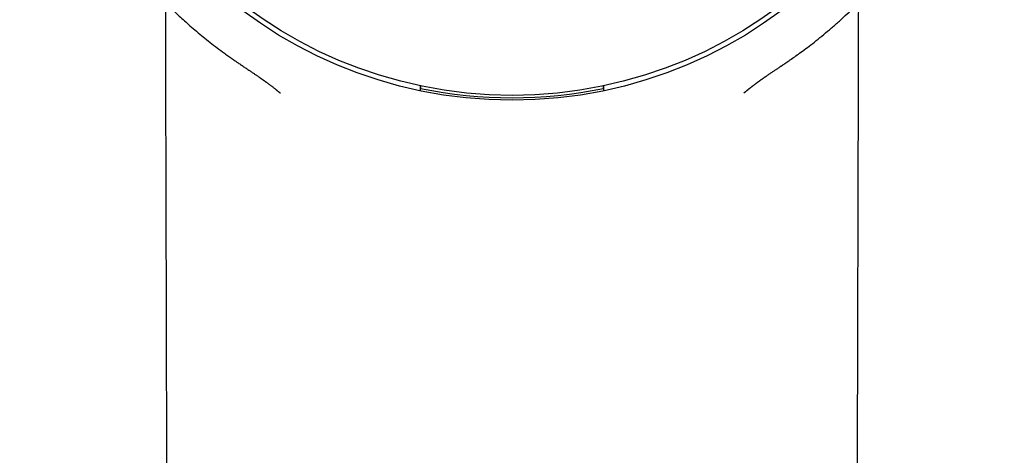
# Model space of a CAD drawing. Header units: millimetres. Extents: x 8 to 1378, y 12 to 1046.
# Tile 51 of 68: x 686 to 721, y 999 to 1015. Entities that reach past the tile are written whole.
import ezdxf

# ---------------------------------------------------------------- set-up
doc = ezdxf.new("R2010")
doc.units = ezdxf.units.MM

msp = doc.modelspace()

# ---------------------------------------------------------------- linework, layer by layer
at = {"color": 7, "linetype": 'Continuous', "lineweight": 30}
for p, q in [((693.609, 1012.884), (693.605, 1012.886)), ((713.16, 1012.885), (713.155, 1012.882)), ((694.959, 1011.909), (694.938, 1011.927)), ((700.063, 1012.077), (700.064, 1012.079)), ((706.707, 1012.079), (706.708, 1012.077)), ((711.849, 1011.942), (711.811, 1011.908))]:
    msp.add_line(p, q, dxfattribs=at)
for radius in [16.35, 16.174]:
    msp.add_circle((703.385, 1027.997), radius, dxfattribs=at)
msp.add_arc((703.385, 1027.997), 16.263, 258.2116, 281.7884, dxfattribs=at)
for points, knots in [([(703.385, 1045.849), (703.225, 1045.848), (702.91, 1045.845), (702.447, 1045.826), (702.001, 1045.797), (701.572, 1045.758), (701.159, 1045.711), (700.763, 1045.656), (700.372, 1045.593), (699.986, 1045.523), (699.607, 1045.445), (699.247, 1045.363), (698.906, 1045.278), (698.593, 1045.194), (698.308, 1045.112), (698.049, 1045.033), (697.806, 1044.955), (697.58, 1044.878), (697.369, 1044.804), (697.169, 1044.732), (696.862, 1044.616), (696.445, 1044.447), (695.916, 1044.214), (695.386, 1043.96), (694.857, 1043.683), (694.331, 1043.385), (693.811, 1043.067), (693.302, 1042.732), (692.806, 1042.38), (692.326, 1042.015), (691.86, 1041.635), (691.406, 1041.239), (690.964, 1040.826), (690.534, 1040.396), (690.118, 1039.951), (689.718, 1039.492), (689.335, 1039.021), (688.969, 1038.539), (688.621, 1038.047), (688.29, 1037.543), (687.973, 1037.026), (687.673, 1036.495), (687.388, 1035.95), (687.123, 1035.396), (686.878, 1034.835), (686.654, 1034.271), (686.451, 1033.704), (686.269, 1033.135), (686.106, 1032.561), (685.961, 1031.977), (685.834, 1031.384), (685.727, 1030.781), (685.64, 1030.174), (685.573, 1029.563), (685.528, 1028.954), (685.504, 1028.35), (685.5, 1027.751), (685.516, 1027.153), (685.552, 1026.552), (685.609, 1025.95), (685.687, 1025.344), (685.785, 1024.74), (685.905, 1024.138), (686.044, 1023.543), (686.201, 1022.957), (686.377, 1022.382), (686.571, 1021.815), (686.785, 1021.252), (687.019, 1020.694), (687.274, 1020.141), (687.548, 1019.595), (687.841, 1019.058), (688.152, 1018.53), (688.481, 1018.013), (688.828, 1017.506), (689.194, 1017.007), (689.549, 1016.558), (689.887, 1016.155), (690.206, 1015.796), (690.538, 1015.442), (690.885, 1015.09), (691.248, 1014.743), (691.576, 1014.446), (691.863, 1014.197), (692.106, 1013.995), (692.354, 1013.795), (692.609, 1013.597), (692.831, 1013.431), (693.013, 1013.298), (693.147, 1013.202), (693.266, 1013.119), (693.368, 1013.048), (693.453, 1012.989), (693.522, 1012.942), (693.574, 1012.906), (693.602, 1012.887), (693.614, 1012.879)], [0, 0, 0, 0, 0.01046, 0.020552, 0.030284, 0.039666, 0.048704, 0.057404, 0.06577, 0.074592, 0.083021, 0.091062, 0.098708, 0.105954, 0.112191, 0.118091, 0.123643, 0.12885, 0.133713, 0.138256, 0.142736, 0.155129, 0.167633, 0.180492, 0.193493, 0.206653, 0.219954, 0.233312, 0.246467, 0.259609, 0.272694, 0.285732, 0.298981, 0.312217, 0.325453, 0.338705, 0.351993, 0.365096, 0.378228, 0.391361, 0.404479, 0.417836, 0.431209, 0.444588, 0.457933, 0.471221, 0.484239, 0.497239, 0.510236, 0.523246, 0.536516, 0.549836, 0.563206, 0.576605, 0.589971, 0.603048, 0.616089, 0.629108, 0.642119, 0.655374, 0.668651, 0.681967, 0.695335, 0.708736, 0.72188, 0.734963, 0.748005, 0.761026, 0.774275, 0.78753, 0.800807, 0.814128, 0.827512, 0.840782, 0.854165, 0.867634, 0.881202, 0.891556, 0.901984, 0.912539, 0.923285, 0.934229, 0.945381, 0.952176, 0.959053, 0.966005, 0.973027, 0.980081, 0.984132, 0.987733, 0.990885, 0.99359, 0.995851, 0.997669, 0.999049, 1, 1, 1, 1]), ([(713.156, 1012.879), (713.162, 1012.883), (713.175, 1012.892), (713.203, 1012.912), (713.245, 1012.941), (713.303, 1012.982), (713.372, 1013.029), (713.449, 1013.082), (713.56, 1013.158), (713.704, 1013.26), (713.9, 1013.402), (714.124, 1013.568), (714.377, 1013.764), (714.644, 1013.977), (714.923, 1014.21), (715.207, 1014.457), (715.49, 1014.714), (715.798, 1015.005), (716.125, 1015.33), (716.467, 1015.69), (716.792, 1016.051), (717.113, 1016.428), (717.429, 1016.819), (717.739, 1017.227), (718.034, 1017.638), (718.315, 1018.054), (718.585, 1018.477), (718.857, 1018.931), (719.129, 1019.418), (719.398, 1019.939), (719.65, 1020.469), (719.887, 1021.011), (720.107, 1021.564), (720.31, 1022.13), (720.494, 1022.703), (720.659, 1023.283), (720.804, 1023.864), (720.929, 1024.444), (721.034, 1025.023), (721.119, 1025.604), (721.187, 1026.19), (721.235, 1026.782), (721.263, 1027.38), (721.272, 1027.981), (721.26, 1028.583), (721.228, 1029.182), (721.176, 1029.775), (721.106, 1030.361), (721.017, 1030.942), (720.908, 1031.523), (720.78, 1032.103), (720.632, 1032.681), (720.465, 1033.256), (720.278, 1033.826), (720.072, 1034.388), (719.848, 1034.94), (719.608, 1035.481), (719.351, 1036.012), (719.075, 1036.536), (718.782, 1037.053), (718.469, 1037.561), (718.141, 1038.06), (717.795, 1038.547), (717.436, 1039.021), (717.061, 1039.481), (716.673, 1039.927), (716.27, 1040.361), (715.874, 1040.759), (715.488, 1041.125), (715.114, 1041.459), (714.73, 1041.784), (714.338, 1042.097), (713.94, 1042.396), (713.548, 1042.675), (713.165, 1042.933), (712.793, 1043.17), (712.424, 1043.392), (712.059, 1043.601), (711.752, 1043.767), (711.505, 1043.896), (711.313, 1043.992), (711.112, 1044.09), (710.895, 1044.193), (710.655, 1044.302), (710.399, 1044.414), (710.127, 1044.527), (709.839, 1044.642), (709.529, 1044.759), (709.199, 1044.876), (708.859, 1044.989), (708.512, 1045.097), (708.158, 1045.199), (707.787, 1045.298), (707.399, 1045.392), (706.993, 1045.481), (706.57, 1045.563), (706.143, 1045.636), (705.711, 1045.698), (705.276, 1045.75), (704.826, 1045.793), (704.36, 1045.824), (703.878, 1045.845), (703.551, 1045.848), (703.385, 1045.849)], [0, 0, 0, 0, 0.0005454, 0.00119, 0.002427, 0.0039643, 0.0058172, 0.0079008, 0.0100702, 0.0145756, 0.0194033, 0.0258703, 0.0328287, 0.0402698, 0.048186, 0.056552, 0.0649157, 0.0731355, 0.0842096, 0.0950265, 0.1055939, 0.1159184, 0.1273197, 0.1384297, 0.1493859, 0.1603284, 0.1712361, 0.1821128, 0.1949031, 0.2076755, 0.220444, 0.2332216, 0.2462542, 0.259323, 0.2724433, 0.2855886, 0.2987078, 0.3115447, 0.3243373, 0.3371091, 0.3498736, 0.3628768, 0.3759016, 0.3889633, 0.4020873, 0.4152397, 0.4281285, 0.4409652, 0.4537637, 0.4665381, 0.4795345, 0.4925346, 0.505553, 0.5186049, 0.5317053, 0.5446256, 0.5575143, 0.5703537, 0.5831554, 0.5961629, 0.6091539, 0.6221384, 0.6351337, 0.6481553, 0.6609863, 0.6738657, 0.6867611, 0.6996398, 0.7105592, 0.7214823, 0.7324177, 0.7433519, 0.7542541, 0.7649491, 0.7747814, 0.7843818, 0.793759, 0.8029189, 0.8118668, 0.8165276, 0.8211307, 0.825887, 0.8311232, 0.8368451, 0.8430559, 0.8493639, 0.8561192, 0.8633192, 0.8709559, 0.8790176, 0.8867021, 0.8947202, 0.9030741, 0.9117659, 0.9207984, 0.9301754, 0.9399019, 0.9491301, 0.9586629, 0.9685073, 0.9786715, 0.9891654, 1, 1, 1, 1]), ([(690.791, 1015.185), (690.792, 1015.11), (690.793, 1014.711), (690.795, 1013.994), (690.797, 1013.026), (690.8, 1012.063), (690.802, 1011.107), (690.804, 1010.171), (690.807, 1009.257), (690.809, 1008.365), (690.811, 1007.494), (690.814, 1006.644), (690.816, 1005.815), (690.818, 1005.008), (690.82, 1004.223), (690.822, 1003.458), (690.824, 1002.729), (690.826, 1002.034), (690.827, 1001.372), (690.829, 1000.729), (690.831, 1000.105), (690.832, 999.488), (690.834, 998.88), (690.835, 998.281), (690.837, 997.703), (690.838, 997.146), (690.84, 996.611), (690.841, 995.997), (690.843, 995.294), (690.845, 994.49), (690.847, 993.581), (690.85, 992.563), (690.853, 991.434), (690.856, 990.284), (690.859, 989.106), (690.862, 987.901), (690.865, 986.667), (690.869, 985.413), (690.872, 984.137), (690.875, 982.848), (690.879, 981.546), (690.882, 980.231), (690.885, 978.896), (690.889, 977.59), (690.892, 976.315), (690.895, 975.071), (690.899, 973.811), (690.902, 972.539), (690.905, 971.262), (690.908, 969.989), (690.912, 968.721), (690.916, 967.106), (690.921, 965.147), (690.927, 962.85), (690.933, 960.575), (690.939, 958.322), (690.944, 956.09), (690.95, 953.879), (690.955, 951.856), (690.96, 950.016), (690.964, 948.358), (690.969, 946.713), (690.972, 945.332), (690.975, 944.204), (690.977, 943.318), (690.98, 942.409), (690.982, 941.478), (690.985, 940.524), (690.987, 939.563), (690.99, 938.596), (690.992, 937.624), (690.995, 936.63), (690.997, 935.617), (691, 934.583), (691.003, 933.529), (691.006, 932.454), (691.008, 931.342), (691.011, 930.19), (691.015, 928.999), (691.018, 927.785), (691.021, 926.549), (691.024, 925.291), (691.027, 924.01), (691.031, 922.708), (691.034, 921.383), (691.038, 920.035), (691.041, 918.665), (691.045, 917.273), (691.048, 915.887), (691.052, 914.506), (691.056, 913.132), (691.059, 911.739), (691.062, 910.558), (691.064, 909.842), (691.065, 909.596)], [0, 0, 0, 0, 0.002122, 0.011337, 0.020368, 0.029631, 0.038691, 0.04755, 0.056205, 0.064658, 0.072909, 0.080958, 0.088804, 0.096447, 0.103888, 0.111127, 0.118163, 0.124611, 0.13088, 0.136968, 0.142877, 0.148605, 0.154484, 0.160161, 0.165635, 0.170906, 0.175975, 0.180842, 0.188346, 0.195956, 0.203673, 0.214177, 0.224875, 0.235765, 0.246848, 0.258331, 0.270014, 0.281897, 0.293979, 0.306262, 0.31852, 0.330972, 0.343616, 0.356453, 0.368077, 0.379856, 0.391788, 0.403874, 0.415997, 0.428061, 0.440064, 0.452009, 0.473963, 0.495713, 0.517259, 0.538602, 0.559741, 0.580676, 0.601408, 0.617233, 0.632937, 0.648521, 0.663985, 0.672168, 0.680563, 0.68917, 0.697989, 0.70702, 0.716263, 0.725283, 0.734495, 0.743901, 0.7535, 0.763291, 0.773275, 0.783453, 0.793822, 0.804893, 0.816174, 0.827668, 0.839372, 0.851288, 0.863416, 0.875754, 0.888304, 0.901065, 0.914037, 0.927221, 0.940615, 0.953437, 0.966447, 0.979644, 0.993028, 1, 1, 1, 1]), ([(715.706, 909.596), (715.706, 909.823), (715.708, 910.503), (715.711, 911.629), (715.714, 912.97), (715.718, 914.293), (715.721, 915.597), (715.725, 916.859), (715.728, 918.079), (715.731, 919.259), (715.734, 920.422), (715.737, 921.569), (715.74, 922.743), (715.743, 923.942), (715.746, 925.165), (715.749, 926.367), (715.752, 927.549), (715.755, 928.711), (715.758, 929.853), (715.761, 930.975), (715.764, 932.076), (715.767, 933.157), (715.769, 934.217), (715.772, 935.258), (715.775, 936.278), (715.777, 937.278), (715.78, 938.258), (715.782, 939.217), (715.785, 940.125), (715.787, 940.983), (715.789, 941.793), (715.791, 942.586), (715.793, 943.363), (715.795, 944.123), (715.797, 944.869), (715.8, 946.012), (715.804, 947.564), (715.809, 949.534), (715.814, 951.522), (715.819, 953.528), (715.825, 955.552), (715.83, 957.554), (715.835, 959.534), (715.84, 961.491), (715.845, 963.464), (715.85, 965.454), (715.855, 967.294), (715.859, 968.983), (715.863, 970.518), (715.867, 972.06), (715.871, 973.599), (715.875, 975.123), (715.879, 976.596), (715.883, 978.019), (715.886, 979.391), (715.89, 980.743), (715.893, 982.073), (715.897, 983.382), (715.9, 984.67), (715.903, 985.937), (715.906, 987.183), (715.91, 988.407), (715.913, 989.604), (715.916, 990.772), (715.919, 991.913), (715.922, 993.034), (715.924, 993.922), (715.926, 994.583), (715.927, 995.021), (715.928, 995.457), (715.929, 995.891), (715.93, 996.328), (715.931, 996.776), (715.933, 997.256), (715.934, 997.769), (715.935, 998.316), (715.937, 998.882), (715.938, 999.467), (715.94, 1000.071), (715.941, 1000.694), (715.943, 1001.336), (715.945, 1001.997), (715.947, 1002.677), (715.948, 1003.371), (715.95, 1004.08), (715.952, 1004.804), (715.954, 1005.545), (715.956, 1006.31), (715.958, 1007.098), (715.96, 1007.91), (715.962, 1008.74), (715.964, 1009.59), (715.967, 1010.453), (715.969, 1011.33), (715.971, 1012.22), (715.974, 1013.128), (715.976, 1014.061), (715.978, 1014.75), (715.979, 1015.13), (715.979, 1015.188)], [0, 0, 0, 0, 0.006443, 0.019313, 0.03201, 0.044535, 0.056887, 0.069066, 0.08039, 0.091561, 0.102579, 0.113442, 0.124152, 0.135924, 0.147503, 0.158891, 0.170087, 0.181092, 0.191905, 0.202526, 0.212955, 0.223192, 0.233237, 0.243091, 0.252752, 0.262221, 0.271499, 0.280584, 0.289477, 0.297299, 0.304966, 0.312479, 0.319836, 0.327038, 0.334086, 0.341023, 0.359512, 0.37817, 0.396997, 0.415994, 0.43516, 0.454495, 0.47288, 0.491417, 0.510104, 0.528942, 0.547931, 0.562386, 0.576927, 0.591554, 0.606202, 0.620643, 0.634859, 0.648056, 0.661054, 0.673852, 0.686449, 0.698847, 0.711045, 0.723042, 0.73484, 0.746438, 0.757835, 0.768835, 0.779642, 0.790255, 0.800676, 0.804865, 0.809022, 0.813147, 0.81724, 0.821341, 0.825581, 0.82997, 0.83497, 0.84015, 0.845509, 0.851049, 0.856769, 0.862668, 0.868748, 0.875008, 0.881447, 0.888067, 0.894744, 0.901594, 0.908617, 0.915815, 0.923321, 0.931008, 0.938874, 0.946921, 0.955147, 0.963402, 0.97183, 0.980432, 0.989207, 0.998341, 1, 1, 1, 1]), ([(693.608, 1012.883), (693.618, 1012.877), (693.648, 1012.857), (693.694, 1012.826), (693.747, 1012.792), (693.796, 1012.759), (693.846, 1012.725), (693.899, 1012.69), (693.948, 1012.657), (693.994, 1012.626), (694.036, 1012.598), (694.078, 1012.569), (694.118, 1012.542), (694.153, 1012.518), (694.183, 1012.497), (694.207, 1012.481), (694.226, 1012.468), (694.242, 1012.457), (694.258, 1012.445), (694.276, 1012.433), (694.293, 1012.421), (694.31, 1012.409), (694.324, 1012.399), (694.338, 1012.389), (694.35, 1012.38), (694.361, 1012.373), (694.372, 1012.365), (694.383, 1012.357), (694.395, 1012.348), (694.409, 1012.338), (694.423, 1012.329), (694.435, 1012.32), (694.444, 1012.313), (694.451, 1012.308), (694.459, 1012.303), (694.468, 1012.296), (694.478, 1012.289), (694.488, 1012.281), (694.507, 1012.267), (694.536, 1012.246), (694.579, 1012.214), (694.618, 1012.184), (694.658, 1012.154), (694.692, 1012.127), (694.73, 1012.098), (694.765, 1012.07), (694.791, 1012.049), (694.806, 1012.037), (694.815, 1012.03), (694.824, 1012.023), (694.832, 1012.016), (694.839, 1012.01), (694.846, 1012.004), (694.853, 1011.998), (694.861, 1011.992), (694.87, 1011.984), (694.88, 1011.976), (694.889, 1011.968), (694.898, 1011.961), (694.906, 1011.954), (694.914, 1011.948), (694.921, 1011.942), (694.928, 1011.936), (694.935, 1011.93), (694.945, 1011.922), (694.955, 1011.913), (694.961, 1011.908), (694.965, 1011.905)], [0, 0, 0, 0, 0.011888, 0.037685, 0.061103, 0.082132, 0.107971, 0.135037, 0.16342, 0.186046, 0.20947, 0.233703, 0.257238, 0.278283, 0.296811, 0.312801, 0.32355, 0.333837, 0.345474, 0.358507, 0.373126, 0.383596, 0.394783, 0.405702, 0.415445, 0.424006, 0.431687, 0.44056, 0.451022, 0.463084, 0.475233, 0.485189, 0.492915, 0.498046, 0.504567, 0.512661, 0.522292, 0.531523, 0.539302, 0.57512, 0.612247, 0.658661, 0.690963, 0.727966, 0.763575, 0.804217, 0.83478, 0.842217, 0.850841, 0.860362, 0.868968, 0.876344, 0.882482, 0.889571, 0.897837, 0.907286, 0.917003, 0.926308, 0.934993, 0.943046, 0.950425, 0.957121, 0.963527, 0.971239, 0.980432, 0.991095, 1, 1, 1, 1]), ([(711.806, 1011.905), (711.808, 1011.907), (711.815, 1011.912), (711.825, 1011.921), (711.835, 1011.93), (711.845, 1011.938), (711.854, 1011.946), (711.863, 1011.954), (711.874, 1011.962), (711.885, 1011.972), (711.897, 1011.981), (711.907, 1011.99), (711.916, 1011.997), (711.923, 1012.003), (711.931, 1012.01), (711.94, 1012.017), (711.95, 1012.025), (711.96, 1012.034), (711.97, 1012.041), (711.978, 1012.048), (711.986, 1012.055), (711.996, 1012.062), (712.006, 1012.07), (712.017, 1012.079), (712.029, 1012.088), (712.039, 1012.097), (712.048, 1012.103), (712.055, 1012.109), (712.062, 1012.115), (712.07, 1012.121), (712.08, 1012.128), (712.089, 1012.136), (712.098, 1012.143), (712.106, 1012.149), (712.113, 1012.154), (712.12, 1012.16), (712.128, 1012.166), (712.137, 1012.172), (712.147, 1012.18), (712.16, 1012.19), (712.177, 1012.203), (712.194, 1012.216), (712.21, 1012.228), (712.226, 1012.24), (712.244, 1012.253), (712.26, 1012.265), (712.272, 1012.274), (712.282, 1012.281), (712.292, 1012.289), (712.302, 1012.296), (712.311, 1012.302), (712.319, 1012.308), (712.325, 1012.313), (712.333, 1012.318), (712.342, 1012.325), (712.353, 1012.333), (712.365, 1012.341), (712.377, 1012.35), (712.389, 1012.358), (712.4, 1012.366), (712.411, 1012.374), (712.423, 1012.383), (712.438, 1012.393), (712.453, 1012.404), (712.469, 1012.415), (712.485, 1012.426), (712.502, 1012.438), (712.519, 1012.45), (712.535, 1012.461), (712.551, 1012.472), (712.569, 1012.485), (712.589, 1012.499), (712.613, 1012.515), (712.639, 1012.533), (712.674, 1012.557), (712.716, 1012.586), (712.765, 1012.619), (712.814, 1012.652), (712.862, 1012.684), (712.91, 1012.716), (712.954, 1012.745), (712.996, 1012.773), (713.04, 1012.802), (713.09, 1012.835), (713.131, 1012.863), (713.156, 1012.879), (713.162, 1012.883)], [0, 0, 0, 0, 0.007148, 0.017937, 0.029473, 0.038706, 0.046674, 0.055628, 0.066136, 0.077719, 0.090356, 0.100192, 0.108858, 0.116304, 0.123548, 0.132526, 0.143068, 0.153981, 0.163261, 0.170898, 0.179713, 0.188943, 0.198926, 0.210413, 0.223761, 0.233747, 0.242288, 0.249297, 0.255965, 0.264145, 0.273662, 0.284232, 0.293441, 0.300906, 0.30764, 0.314378, 0.322064, 0.330692, 0.340381, 0.351278, 0.370276, 0.388708, 0.401306, 0.416181, 0.434765, 0.449181, 0.460694, 0.468384, 0.477496, 0.487057, 0.495123, 0.501649, 0.506759, 0.512488, 0.520348, 0.529833, 0.540628, 0.550639, 0.559482, 0.569076, 0.577498, 0.587137, 0.598181, 0.610441, 0.62225, 0.63321, 0.647138, 0.659578, 0.670636, 0.680769, 0.692179, 0.704911, 0.719146, 0.734876, 0.75209, 0.780349, 0.807997, 0.834556, 0.860044, 0.884479, 0.907879, 0.926132, 0.946255, 0.968392, 0.992534, 1, 1, 1, 1]), ([(700.062, 1011.988), (700.062, 1011.99), (700.062, 1011.994), (700.062, 1012.024), (700.063, 1012.072), (700.063, 1012.122), (700.063, 1012.16), (700.063, 1012.171)], [0, 0, 0, 0, 0.2271382, 0.4542828, 0.6813292, 0.9083932, 1, 1, 1, 1]), ([(700.063, 1012.171), (700.063, 1012.158), (700.063, 1012.121), (700.063, 1012.094), (700.063, 1012.077)], [0, 0, 0, 0, 0.3690599, 1, 1, 1, 1]), ([(706.707, 1012.169), (706.707, 1012.167), (706.707, 1012.134), (706.708, 1012.088), (706.708, 1012.033), (706.708, 1012.004), (706.709, 1011.99), (706.709, 1011.989), (706.709, 1011.988)], [0, 0, 0, 0, 0.022432, 0.259961, 0.49242, 0.724864, 0.862432, 1, 1, 1, 1]), ([(706.708, 1012.077), (706.708, 1012.094), (706.707, 1012.12), (706.707, 1012.156), (706.707, 1012.169)], [0, 0, 0, 0, 0.627881, 1, 1, 1, 1])]:
    msp.add_open_spline(points, degree=3, knots=knots, dxfattribs=at)

doc.saveas('drawing.dxf')
